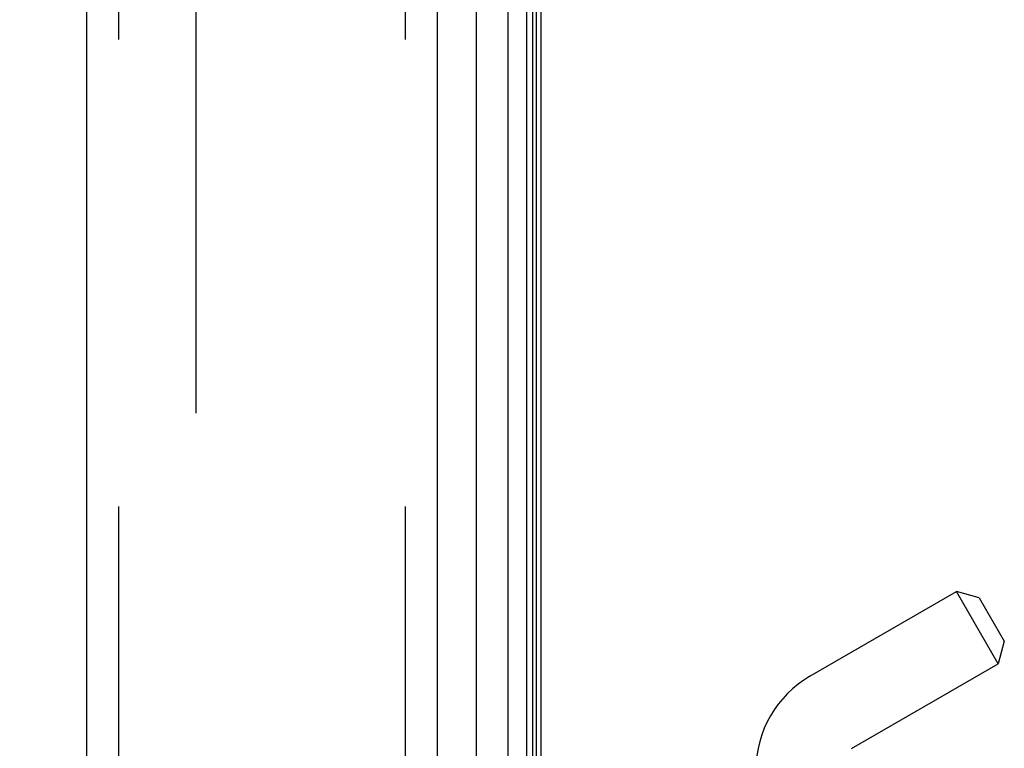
# Model space of a CAD drawing. Header units: inches. Extents: x 0 to 200, y 0 to 129.
# Tile 244 of 256: x 105.74 to 108.05, y 40.43 to 42.15. Entities that reach past the tile are written whole.
import ezdxf

# ---------------------------------------------------------------- set-up
doc = ezdxf.new("R2010")
doc.units = ezdxf.units.IN
doc.header["$LTSCALE"] = 11
doc.header["$MEASUREMENT"] = 0
doc.linetypes.add('HIDDEN', pattern=[0.2, 0.1, -0.1])
doc.layers.get('0').update_dxf_attribs({"linetype": 'CONTINUOUS'})
for name, color, linetype in [('DEFAULT_2', 8, 'HIDDEN'), ('DIMENSIONS', 7, 'CONTINUOUS'), ('LEFTHAND_DOOR_ASSEMBLY', 7, 'CONTINUOUS'), ('RIGHTHAND_DOOR_ASSEMBLY', 7, 'CONTINUOUS')]:
    doc.layers.add(name, color=color, linetype=linetype)
doc.styles.get("Standard").update_dxf_attribs({"font": 'arial.ttf'})
doc.dimstyles.new('DIMSTYLE_1', dxfattribs={"dimtxt": 0.882353, "dimasz": 1.176471, "dimexe": 0.09, "dimexo": 0.07, "dimgap": 0.0375, "dimtad": 0, "dimtih": 1, "dimtoh": 1, "dimzin": 4, "dimdsep": 46, "dimtxsty": 'Standard', "dimblk": '_FILLED', "dimblk1": '_FILLED', "dimblk2": '_FILLED', "dimcen": 0.09, "dimadec": 3, "dimazin": 1, "dimtfac": 1, "dimtdec": 3, "dimtofl": 0, "dimtmove": 0, "dimatfit": 3, "dimldrblk": '_FILLED', "dimfxl": 0, "dimtolj": 1, "dimtzin": 4, "dimarcsym": 0})

# ---------------------------------------------------------------- blocks, each defined once
blk = doc.blocks.new('_FILLED')
at = {"color": 0, "linetype": 'ByBlock'}
blk.add_solid([(0, 0), (-1, 0.2), (-1, -0.2)], dxfattribs=at)
blk = doc.blocks.new('*D12')
at = {"layer": 'DIMENSIONS', "color": 2, "linetype": 'Continuous'}
for p, q in [((106.2444, 94.1858), (101.7828, 94.1858)), ((102.8416, 94.1858), (102.8416, 65.0682)), ((102.8416, 34.1858), (102.8416, 63.3034)), ((106.2554, 34.1858), (101.7828, 34.1858))]:
    blk.add_line(p, q, dxfattribs=at)
at = {"layer": 'DIMENSIONS', "color": 2, "linetype": 'Continuous', "xscale": 1.1764705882, "yscale": 1.1764705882, "zscale": 1.1764705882}
for p, rotation in [((102.8416, 94.1858), 90), ((102.8416, 34.1858), 270)]:
    blk.add_blockref('_FILLED', p, dxfattribs=dict(at, rotation=rotation))
at = {"layer": 'DIMENSIONS', "color": 2, "linetype": 'Continuous', "insert": (102.8416, 64.627), "char_height": 0.88235, "width": 3.083315, "attachment_point": 2, "line_spacing_factor": 0.9}
blk.add_mtext('60.00', dxfattribs=at)

msp = doc.modelspace()

# ---------------------------------------------------------------- linework, layer by layer
at = {"color": 3, "linetype": 'Continuous'}
msp.add_line((106.9639, 34.2898), (106.9639, 94.0818), dxfattribs=at)
at = {"layer": 'DEFAULT_2', "color": 8, "linetype": 'HIDDEN'}
msp.add_line((106.1514, 92.9202), (106.1514, 35.4514), dxfattribs=at)
at = {"layer": 'LEFTHAND_DOOR_ASSEMBLY', "color": 8, "linetype": 'HIDDEN'}
for p, q in [((105.9689, 93.8008), (105.9689, 34.5708)), ((106.6439, 93.8008), (106.6439, 34.5708))]:
    msp.add_line(p, q, dxfattribs=at)
at = {"layer": 'RIGHTHAND_DOOR_ASSEMBLY', "color": 7, "linetype": 'Continuous'}
for p, q in [((106.8862, 34.5204), (106.8862, 93.8512)), ((106.9296, 93.8422), (106.9296, 34.5294)), ((106.9433, 93.8355), (106.9433, 34.5361)), ((106.952, 93.8331), (106.952, 34.5385)), ((106.811, 93.8228), (106.811, 34.5488))]:
    msp.add_line(p, q, dxfattribs=at)
at = {"layer": 'RIGHTHAND_DOOR_ASSEMBLY', "color": 3, "linetype": 'Continuous'}
for p, q in [((105.8939, 93.8008), (105.8939, 34.5708)), ((106.7189, 93.8008), (106.7189, 34.5708))]:
    msp.add_line(p, q, dxfattribs=at)
at = {"layer": 'RIGHTHAND_DOOR_ASSEMBLY', "color": 8, "linetype": 'HIDDEN'}
for p, q in [((105.9689, 93.8008), (105.9689, 34.5708)), ((106.6439, 93.8008), (106.6439, 34.5708)), ((107.5969, 40.6008), (107.9421, 40.8)), ((107.9953, 40.7858), (107.9421, 40.8)), ((108.0401, 40.6303), (107.9421, 40.8)), ((107.9953, 40.7858), (108.0543, 40.6836)), ((108.0543, 40.6836), (108.04, 40.6303)), ((107.6949, 40.431), (108.0401, 40.6303))]:
    msp.add_line(p, q, dxfattribs=at)
msp.add_arc((107.7239, 40.3808), 0.254, 120, 180, dxfattribs=at)

# ---------------------------------------------------------------- dimensions: what is measured, and where the dimension line sits
at = {"layer": 'DIMENSIONS', "color": 2, "linetype": 'Continuous'}
dim = msp.add_linear_dim(base=(102.8416, 94.1858), p1=(106.3254, 34.1858), p2=(106.3144, 94.1858), angle=90, dimstyle='DIMSTYLE_1', dxfattribs=at)
dim.commit()
dim.dimension.update_dxf_attribs({"geometry": '*D12', "text_midpoint": (102.8348, 64.1809), "dimtype": 160})

doc.saveas('drawing.dxf')
